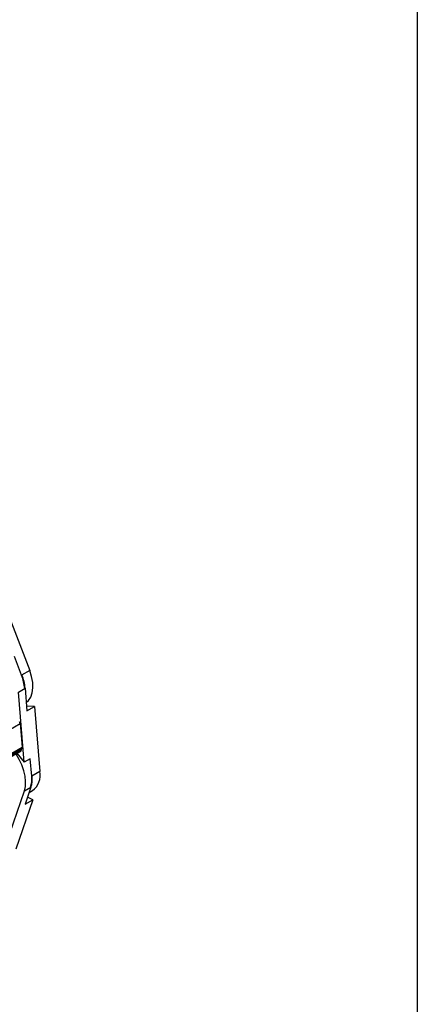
# Model space of a CAD drawing. Header units: millimetres. Extents: x 19 to 819, y 19 to 629.
# Tile 8 of 9: x 781 to 819, y 461 to 556. Entities that reach past the tile are written whole.
import ezdxf

# ---------------------------------------------------------------- set-up
doc = ezdxf.new("R2010")
doc.units = ezdxf.units.MM
doc.header["$LTSCALE"] = 3
doc.layers.add('TEXT', color=140, linetype='Continuous', lineweight=25)

msp = doc.modelspace()

# ---------------------------------------------------------------- linework, layer by layer
for p, q in [((779.24, 499.945), (781.792, 493.252)), ((781.007, 492.799), (780.325, 494.586)), ((781.792, 493.252), (781.007, 492.799)), ((780.716, 491.169), (781.353, 491.536)), ((781.26, 484.403), (780.716, 491.169)), ((781.353, 491.536), (781.528, 489.355)), ((782.27, 489.783), (781.492, 489.803)), ((781.528, 489.355), (782.27, 489.783)), ((782.27, 489.783), (782.773, 483.528)), ((770.349, 482.062), (780.878, 488.14)), ((780.878, 488.14), (781.063, 485.839)), ((781.063, 485.839), (770.534, 479.761)), ((770.539, 479.7), (781.033, 485.758)), ((780.971, 485.717), (770.54, 479.694)), ((780.984, 485.555), (770.552, 479.533)), ((770.555, 479.497), (780.966, 485.507)), ((780.555, 485.269), (781.26, 484.403)), ((780.971, 485.723), (780.971, 485.717)), ((780.971, 485.717), (780.984, 485.555)), ((781.854, 484.745), (781.26, 484.403)), ((781.988, 483.074), (781.854, 484.745)), ((782.773, 483.528), (781.988, 483.074)), ((779.516, 476.504), (781.282, 481.638)), ((781.282, 481.638), (781.918, 482.005)), ((781.918, 482.005), (781.349, 480.35)), ((781.736, 481.476), (782.07, 481.669)), ((782.091, 480.779), (780.458, 476.032)), ((781.349, 480.35), (782.091, 480.779)), ((782.091, 480.779), (781.59, 481.051))]:
    msp.add_line(p, q)
at = {"flags": 128}
for points in [[(781.464, 490.151), (781.688, 490.348), (781.904, 490.679), (782.045, 491.091), (782.105, 491.572), (782.081, 492.105), (781.976, 492.671), (781.792, 493.252)], [(781.282, 481.638), (781.38, 482.059), (781.404, 482.535), (781.355, 483.051), (781.233, 483.592), (781.042, 484.141), (780.788, 484.681), (780.479, 485.197), (780.465, 485.218)]]:
    msp.add_lwpolyline(points, dxfattribs=at)
for centre, radius, start, end in [((776.699, 491.103), 4.63, 5.05739, 21.4823), ((776.585, 491.091), 4.789, 5.33169, 21.208), ((780.64, 488.113), 0.24, 6.46598, 49.35548), ((780.938, 485.545), 0.0478, 306.44316, 12.1121), ((780.984, 485.823), 0.081, 307.04829, 11.50698), ((780.916, 483.168), 1.892, 307.58939, 10.96588), ((779.361, 482.792), 2.642, 342.12345, 6.14381), ((779.245, 482.832), 2.798, 342.80042, 5.46684)]:
    msp.add_arc(centre, radius, start, end)
at = {"layer": 'TEXT'}
msp.add_line((819.15, 628.65), (819.15, 19.05), dxfattribs=at)

doc.saveas('drawing.dxf')
